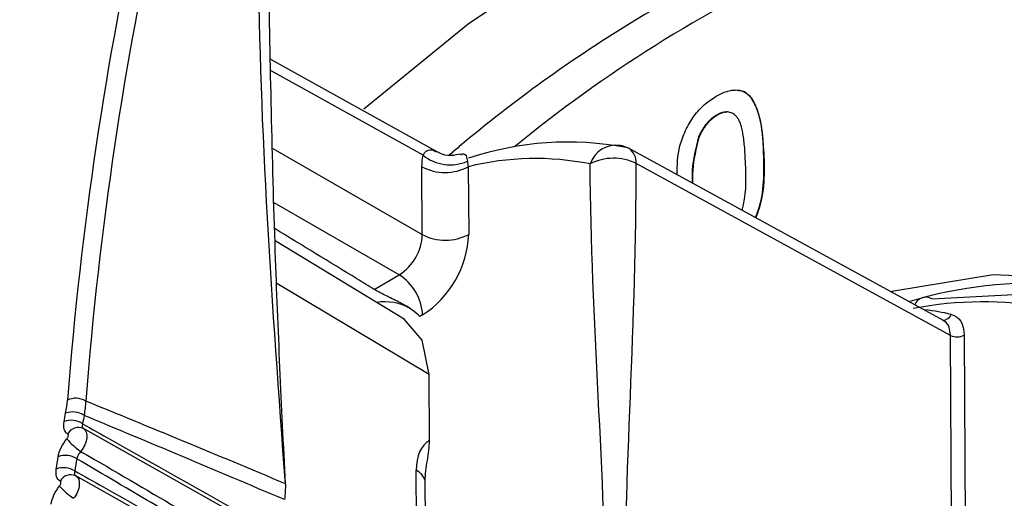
# Model space of a CAD drawing. Header units: millimetres. Extents: x -117 to 444, y -157 to 472.
# Tile 14 of 160: x 307.49 to 315, y -61.67 to -58.01. Entities that reach past the tile are written whole.
import ezdxf

# ---------------------------------------------------------------- set-up
doc = ezdxf.new("R2010")
doc.units = ezdxf.units.MM

msp = doc.modelspace()

# ---------------------------------------------------------------- linework, layer by layer
at = {"color": 7, "linetype": 'Continuous', "lineweight": 25}
for p, q in [((310.666, -59.0204), (309.403, -58.317)), ((310.5638, -59.0479), (309.405, -58.4025)), ((312.8024, -58.7412), (312.8059, -58.7431)), ((312.6639, -58.908), (312.6674, -58.9099)), ((309.4191, -58.9961), (310.5584, -59.6538)), ((314.531, -60.3085), (312.1347, -58.9974)), ((313.1583, -59.0316), (313.1619, -59.0335)), ((310.5584, -59.6538), (310.5556, -59.1366)), ((310.9092, -59.1354), (310.9119, -59.6526)), ((314.5845, -60.4225), (312.1883, -59.1115)), ((310.3827, -59.9606), (309.4288, -59.41)), ((310.4205, -60.2991), (309.4357, -59.7022)), ((310.1921, -60.072), (310.3827, -59.9606)), ((310.6096, -60.7216), (309.4483, -60.0272)), ((310.5606, -60.2662), (310.5403, -60.278)), ((314.5943, -62.2742), (314.5845, -60.4225)), ((314.6896, -60.4216), (314.6996, -62.2904)), ((310.6123, -61.2254), (310.6096, -60.7216)), ((308.2668, -61.2991), (307.9744, -61.1344)), ((309.5019, -61.9946), (307.9745, -61.1345)), ((310.523, -63.3952), (310.5126, -61.4522)), ((309.4688, -62.3686), (307.9177, -61.4951)), ((310.5894, -63.2408), (310.5803, -61.5323))]:
    msp.add_line(p, q, dxfattribs=at)
at = {"color": 7, "linetype": 'Continuous', "lineweight": 25, "flags": 128}
for points in [[(310.1126, -58.6926), (310.9087, -58.0449), (311.9115, -57.3699), (312.921, -56.8429), (313.921, -56.4723), (314.8956, -56.2641), (315.8293, -56.2216), (316.7074, -56.3454), (317.5159, -56.6336), (318.2418, -57.0815), (318.8738, -57.6821), (319.4016, -58.4259), (319.817, -59.3009), (320.1134, -60.2934), (320.286, -61.3874), (320.332, -62.5657), (320.2509, -63.8096)], [(314.1307, -60.0893), (314.1524, -60.0836), (314.9114, -59.9588), (315.6266, -59.9896), (316.282, -60.1753), (316.8628, -60.5117), (317.3559, -60.9912), (317.7505, -61.6031), (318.0375, -62.3336), (318.2105, -63.1664), (318.2658, -64.0828), (318.216, -64.9407)], [(314.4437, -60.1438), (315.1637, -60.1058), (315.826, -60.2224), (316.4154, -60.491), (316.9183, -60.9054), (317.3231, -61.4562), (317.6205, -62.1306), (317.8037, -62.9132), (317.8685, -63.7859), (317.8134, -64.7286), (317.6396, -65.7198), (317.3512, -66.7366), (316.9548, -67.7556), (316.4595, -68.7533), (315.8766, -69.707), (315.2197, -70.5945), (314.5037, -71.3956)], [(310.6096, -60.7216), (310.5574, -60.4582), (310.4205, -60.2991)]]:
    msp.add_lwpolyline(points, dxfattribs=at)
at = {"color": 7, "linetype": 'Continuous', "lineweight": 25}
for centre, radius, start, end in [((317.9174, -67.0921), 10.4904, 114.93859, 129.39077), ((311.6689, -61.3236), 2.3763, 79.25467, 108.5888), ((312.0381, -59.1812), 0.211, 81.75566, 161.57834), ((312.0147, -59.2166), 0.25, 61.31692, 77.60981), ((312.0608, -59.1017), 0.1279, 355.60269, 54.72056), ((310.7709, -58.7903), 0.3305, 231.20588, 293.38309), ((311.4198, -61.1873), 2.1145, 78.59547, 103.9734), ((312.0161, -59.4538), 0.3832, 63.28303, 117.70365), ((310.7312, -58.7971), 0.3822, 242.65445, 297.7514), ((310.1745, -59.6377), 0.3842, 302.80803, 357.59845), ((310.734, -59.3143), 0.3822, 242.65445, 297.7514), ((310.1442, -59.6204), 0.7684, 302.80803, 357.59845), ((310.1748, -60.2862), 0.3863, 2.96792, 57.43915), ((315.2184, -63.2782), 3.2536, 65.30967, 106.83578), ((310.2703, -60.5601), 0.3939, 59.97224, 98.92043), ((314.8269, -62.8823), 2.7151, 57.82114, 101.16443), ((314.3976, -60.223), 0.0916, 59.74924, 157.84195), ((314.163, -62.1266), 1.9127, 77.05193, 83.074), ((314.5291, -60.2392), 0.0667, 268.00733, 339.58253), ((314.6361, -60.3199), 0.115, 243.28303, 297.70365), ((307.9168, -61.0452), 0.1425, 58.08513, 116.95593), ((307.892, -61.166), 0.1586, 56.34534, 109.41525), ((307.8809, -61.2296), 0.1585, 56.49313, 109.60961), ((307.9359, -61.2181), 0.0921, 65.28398, 151.54154), ((308.2029, -60.9239), 0.457, 219.13368, 237.15567), ((307.8375, -61.4966), 0.1579, 57.11332, 110.42593), ((307.8234, -61.5904), 0.1577, 57.33097, 110.71276), ((310.4495, -61.5741), 0.1373, 17.73603, 62.63727), ((307.8788, -61.5774), 0.0911, 65.50758, 152.70347), ((308.1652, -61.2509), 0.4929, 220.8481, 237.46733)]:
    msp.add_arc(centre, radius, start, end, dxfattribs=at)
for centre, major_axis, ratio, start_param, end_param in [((335.1804, -78.978), (-19.74, 32.6201), 0.583785, 0.546872, 0.681988), ((335.2499, -78.9359), (-19.6896, 32.5338), 0.583811, 0.546848, 0.681964), ((1370.3523, -655.8145), (1071.61, -597.4503), 0.015023, 3.007812, 3.018218), ((1369.6577, -656.2348), (1070.9057, -597.8518), 0.014445, 3.00758, 3.018039), ((310.86, -61.6601), (-0.2458, 0.4358), 0.563317, 0.007966, 0.791072)]:
    msp.add_ellipse(centre, major_axis=major_axis, ratio=ratio, start_param=start_param, end_param=end_param, dxfattribs=at)
for points, knots in [([(305.0482, -80.4502), (305.0875, -80.4288), (305.2518, -80.3361), (305.7921, -80.0372), (309.2185, -78.1337), (315.5589, -74.5679), (323.0156, -70.3032), (327.7052, -67.5994), (332.809, -64.6497), (341.1178, -59.8124), (349.8811, -54.655), (354.7278, -51.7877), (355.5797, -51.2835), (355.8488, -51.1233), (355.9232, -51.0781)], [0.098562, 0.098562, 0.098562, 0.098562, 0.1010315, 0.108844, 0.1322815, 0.311969, 0.468219, 0.5005877, 0.530719, 0.702594, 0.8666565, 0.890094, 0.8979065, 0.900907, 0.900907, 0.900907, 0.900907]), ([(320.2941, -63.181), (320.3036, -62.7924), (320.326, -61.8758), (320.1134, -60.6381), (319.722, -59.4691), (319.1765, -58.5238), (318.4758, -57.7665), (317.6757, -57.2472), (316.8015, -56.9431), (315.8225, -56.8255), (314.6835, -56.9384), (313.4158, -57.3384), (312.1164, -58.0164), (311.2356, -58.6459), (310.789, -59.0254), (310.7635, -59.0471)], [0, 0, 0, 0, 0.067527, 0.159257, 0.240374, 0.323425, 0.404543, 0.487594, 0.559491, 0.63272, 0.721857, 0.813581, 0.902717, 0.994441, 1, 1, 1, 1]), ([(309.5146, -61.5553), (309.4863, -60.9646), (309.4238, -59.6594), (309.4, -58.3549), (309.387, -57.6407)], [0, 0, 0, 0, 0.452549, 1, 1, 1, 1]), ([(312.7996, -58.5967), (312.8133, -58.5893), (312.8401, -58.5748), (312.8793, -58.5597), (312.9166, -58.5514), (312.9516, -58.5488), (312.984, -58.5526), (313.0131, -58.5631), (313.0386, -58.5802), (313.0603, -58.6045), (313.0795, -58.6341), (313.0969, -58.6689), (313.1128, -58.7086), (313.1243, -58.7457), (313.1328, -58.7786), (313.1385, -58.8064), (313.1436, -58.8372), (313.1477, -58.8708), (313.1513, -58.907), (313.1545, -58.9459), (313.1567, -58.9877), (313.1578, -59.0167), (313.1583, -59.0316)], [0, 0, 0, 0, 0.056724, 0.111437, 0.164368, 0.216435, 0.267641, 0.31736, 0.367473, 0.41821, 0.471404, 0.527966, 0.588061, 0.652134, 0.686345, 0.723264, 0.76261, 0.804739, 0.84943, 0.896711, 0.94689, 1, 1, 1, 1]), ([(312.5009, -59.1978), (312.502, -59.1254), (312.5035, -59.0161), (312.563, -58.8582), (312.6264, -58.7464), (312.7098, -58.6549), (312.7697, -58.6161), (312.7996, -58.5967)], [0, 0, 0, 0, 0.330023, 0.497732, 0.665041, 0.832355, 1, 1, 1, 1]), ([(312.9687, -58.5542), (312.9713, -58.5539), (313.002, -58.5511), (313.0483, -58.5825), (313.1393, -58.7181), (313.1518, -58.8934), (313.1619, -59.0335)], [0, 0, 0, 0, 0.015235, 0.179574, 0.344389, 1, 1, 1, 1]), ([(312.8024, -58.7412), (312.7954, -58.7455), (312.7816, -58.7539), (312.7614, -58.7697), (312.7424, -58.7876), (312.7243, -58.8075), (312.7076, -58.8298), (312.6915, -58.8538), (312.677, -58.8801), (312.6683, -58.8986), (312.6639, -58.908)], [0, 0, 0, 0, 0.127665, 0.251739, 0.372753, 0.492147, 0.61407, 0.737197, 0.865607, 1, 1, 1, 1]), ([(312.8059, -58.7431), (312.7989, -58.7474), (312.7851, -58.7558), (312.7649, -58.7716), (312.7459, -58.7895), (312.7278, -58.8094), (312.7111, -58.8316), (312.6951, -58.8557), (312.6805, -58.882), (312.6718, -58.9005), (312.6674, -58.9099)], [0, 0, 0, 0, 0.127665, 0.251739, 0.372753, 0.492147, 0.61407, 0.737197, 0.865607, 1, 1, 1, 1]), ([(313.0223, -59.1096), (313.0215, -59.0862), (313.0199, -59.0414), (313.0152, -58.9788), (313.0091, -58.9232), (313.0016, -58.8747), (312.9923, -58.8334), (312.9815, -58.7991), (312.969, -58.772), (312.9545, -58.752), (312.9387, -58.7379), (312.9222, -58.7272), (312.9047, -58.7202), (312.886, -58.7172), (312.8666, -58.7174), (312.846, -58.7216), (312.8245, -58.7293), (312.8099, -58.7372), (312.8024, -58.7412)], [0, 0, 0, 0, 0.115629, 0.221541, 0.317048, 0.403151, 0.480181, 0.547649, 0.607036, 0.658652, 0.705723, 0.749804, 0.792587, 0.833874, 0.874768, 0.915223, 0.956881, 1, 1, 1, 1]), ([(312.8763, -58.7211), (312.8742, -58.7206), (312.8537, -58.7164), (312.8285, -58.7305), (312.8059, -58.7431)], [0, 0, 0, 0, 0.105983, 1, 1, 1, 1]), ([(312.6639, -58.908), (312.6429, -58.9938), (312.6128, -59.1166), (312.6148, -59.2271), (312.6154, -59.2604)], [0, 0, 0, 0, 0.699085, 1, 1, 1, 1]), ([(312.6674, -58.9099), (312.6464, -58.9957), (312.6164, -59.1185), (312.6183, -59.229), (312.6189, -59.2623)], [0, 0, 0, 0, 0.69901, 1, 1, 1, 1]), ([(310.5638, -59.0479), (310.572, -59.0356), (310.5818, -59.0208), (310.6073, -59.0055), (310.6332, -59.0014), (310.6557, -59.0185), (310.6638, -59.0246)], [0, 0, 0, 0, 0.261954, 0.313567, 0.753341, 1, 1, 1, 1]), ([(310.8518, -59.0384), (310.8271, -59.0438), (310.773, -59.0556), (310.706, -59.0436), (310.6739, -59.0223), (310.6669, -59.0177)], [0, 0, 0, 0, 0.395306, 0.867383, 1, 1, 1, 1]), ([(310.8526, -59.0443), (310.8567, -59.0419), (310.8727, -59.0326), (310.8922, -59.0427), (310.8992, -59.0786), (310.9021, -59.0936)], [0, 0, 0, 0, 0.169826, 0.652173, 1, 1, 1, 1]), ([(313.1583, -59.0316), (313.1628, -59.1778), (313.1676, -59.3381), (313.1028, -59.5089), (313.0971, -59.524)], [0, 0, 0, 0, 0.911815, 1, 1, 1, 1]), ([(313.1619, -59.0335), (313.1663, -59.1797), (313.1711, -59.3401), (313.1064, -59.5108), (313.1006, -59.5259)], [0, 0, 0, 0, 0.911761, 1, 1, 1, 1]), ([(312.996, -59.4687), (312.9998, -59.4541), (313.0325, -59.3272), (313.0271, -59.2118), (313.0223, -59.1096)], [0, 0, 0, 0, 0.115102, 1, 1, 1, 1]), ([(310.1921, -60.072), (310.1479, -60.0449), (309.8953, -59.89), (309.6423, -59.7354), (309.4335, -59.6078)], [0, 0, 0, 0, 0.174879, 1, 1, 1, 1]), ([(310.5403, -60.278), (310.5081, -60.2441), (310.455, -60.2091), (310.3599, -60.1583), (310.3254, -60.1415), (310.2548, -60.1067), (310.2193, -60.0887), (310.1921, -60.072)], [0, 0, 0, 0, 0.5, 0.5, 0.75, 0.75, 1, 1, 1, 1]), ([(314.5845, -60.4225), (314.5823, -60.4011), (314.578, -60.3581), (314.5554, -60.3215), (314.5352, -60.3128), (314.53, -60.3106)], [0, 0, 0, 0, 0.4258229, 0.8516416, 1, 1, 1, 1]), ([(307.9684, -61.0975), (307.967, -61.1021), (307.966, -61.1066), (307.9656, -61.1106), (307.9651, -61.1163), (307.9655, -61.1214), (307.967, -61.1254), (307.9685, -61.1294), (307.9711, -61.1325), (307.9744, -61.1344)], [0, 0, 0, 0, 0.0000367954, 0.0000367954, 0.0000367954, 0.0000886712, 0.0000886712, 0.0000886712, 0.0001402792, 0.0001402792, 0.0001402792, 0.0001402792]), ([(307.9684, -61.0975), (308.0407, -61.1382), (308.113, -61.1789), (308.1852, -61.2196), (308.5702, -61.4364), (308.9552, -61.6534), (309.3402, -61.8704), (309.3865, -61.8965), (309.4328, -61.9226), (309.4791, -61.9487)], [0.000203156, 0.000203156, 0.000203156, 0.000203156, 0.000815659, 0.000815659, 0.000815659, 0.004078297, 0.004078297, 0.004078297, 0.004470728, 0.004470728, 0.004470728, 0.004470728]), ([(307.8485, -61.2123), (307.8493, -61.2114), (307.85, -61.2104), (307.8507, -61.2094), (307.8527, -61.2068), (307.8544, -61.2039), (307.8558, -61.201), (307.8572, -61.1981), (307.8583, -61.1951), (307.859, -61.1923), (307.8597, -61.1895), (307.86, -61.1868), (307.8599, -61.1844), (307.8598, -61.182), (307.8594, -61.1798), (307.8585, -61.1781), (307.8577, -61.1764), (307.8564, -61.1751), (307.8549, -61.1742)], [0, 0, 0, 0, 0.0000073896, 0.0000073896, 0.0000073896, 0.0000273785, 0.0000273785, 0.0000273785, 0.0000474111, 0.0000474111, 0.0000474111, 0.0000674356, 0.0000674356, 0.0000674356, 0.0000874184, 0.0000874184, 0.0000874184, 0.0001073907, 0.0001073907, 0.0001073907, 0.0001073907]), ([(307.9744, -61.1344), (307.994, -61.1454), (308.0033, -61.1723), (307.996, -61.2387), (307.9792, -61.2774), (307.9551, -61.3078)], [0, 0, 0, 0, 0.5, 0.5, 1, 1, 1, 1]), ([(310.5803, -61.5323), (310.58, -61.4835), (310.5885, -61.431), (310.6051, -61.3262), (310.6125, -61.2741), (310.6123, -61.2254)], [0, 0, 0, 0, 0.5, 0.5, 1, 1, 1, 1]), ([(307.9551, -61.3078), (307.9511, -61.3122), (307.9473, -61.3169), (307.9438, -61.3218), (307.9389, -61.3287), (307.9345, -61.336), (307.931, -61.3431), (307.9275, -61.3503), (307.9249, -61.3574), (307.9232, -61.364)], [0, 0, 0, 0, 0.0000359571, 0.0000359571, 0.0000359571, 0.0000872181, 0.0000872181, 0.0000872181, 0.0001385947, 0.0001385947, 0.0001385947, 0.0001385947]), ([(307.9551, -61.3078), (307.99, -61.3283), (308.0249, -61.3489), (308.0599, -61.3694), (308.2998, -61.5103), (308.5398, -61.6513), (308.7797, -61.7922), (309.0121, -61.9288), (309.2446, -62.0654), (309.477, -62.2019)], [0.000212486, 0.000212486, 0.000212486, 0.000212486, 0.000508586, 0.000508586, 0.000508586, 0.00254293, 0.00254293, 0.00254293, 0.004514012, 0.004514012, 0.004514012, 0.004514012]), ([(309.4489, -62.2658), (309.3437, -62.2036), (309.2385, -62.1415), (309.1334, -62.0793), (308.73, -61.841), (308.3266, -61.6026), (307.9232, -61.364)], [0, 0, 0, 0, 0.000893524, 0.000893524, 0.000893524, 0.004320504, 0.004320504, 0.004320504, 0.004320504]), ([(307.9085, -61.4577), (307.9073, -61.4623), (307.9065, -61.4668), (307.9063, -61.4708), (307.906, -61.4765), (307.9067, -61.4816), (307.9085, -61.4856), (307.9102, -61.4896), (307.913, -61.4927), (307.9165, -61.4945)], [0, 0, 0, 0, 0.000036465, 0.000036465, 0.000036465, 0.0000880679, 0.0000880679, 0.0000880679, 0.0001394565, 0.0001394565, 0.0001394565, 0.0001394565]), ([(307.9085, -61.4577), (307.9807, -61.4984), (308.0529, -61.539), (308.1251, -61.5797), (308.5095, -61.7963), (308.8939, -62.0129), (309.2782, -62.2296), (309.3334, -62.2607), (309.3886, -62.2919), (309.4438, -62.323)], [0.000202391, 0.000202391, 0.000202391, 0.000202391, 0.000814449, 0.000814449, 0.000814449, 0.004072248, 0.004072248, 0.004072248, 0.004540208, 0.004540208, 0.004540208, 0.004540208]), ([(307.7923, -61.5733), (307.7931, -61.5724), (307.7938, -61.5714), (307.7945, -61.5704), (307.7964, -61.5678), (307.7981, -61.5649), (307.7994, -61.562), (307.8007, -61.5591), (307.8017, -61.5562), (307.8023, -61.5534), (307.803, -61.5506), (307.8032, -61.5479), (307.8031, -61.5456), (307.8029, -61.5432), (307.8024, -61.5411), (307.8015, -61.5394), (307.8006, -61.5378), (307.7993, -61.5365), (307.7978, -61.5357)], [0, 0, 0, 0, 0.0000072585, 0.0000072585, 0.0000072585, 0.0000270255, 0.0000270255, 0.0000270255, 0.0000468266, 0.0000468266, 0.0000468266, 0.0000666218, 0.0000666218, 0.0000666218, 0.0000863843, 0.0000863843, 0.0000863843, 0.0001061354, 0.0001061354, 0.0001061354, 0.0001061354]), ([(307.9165, -61.4945), (307.9364, -61.5049), (307.9463, -61.5313), (307.94, -61.5971), (307.9239, -61.6359), (307.9001, -61.6665)], [0, 0, 0, 0, 0.5, 0.5, 1, 1, 1, 1])]:
    msp.add_open_spline(points, degree=3, knots=knots, dxfattribs=at)
for points in [[(309.5146, -61.5553), (309.4161, -60.199), (309.3177, -58.8427), (309.3107, -57.5373)], [(310.5556, -59.1366), (310.5555, -59.105), (310.5582, -59.0754), (310.5638, -59.0479)], [(310.9021, -59.0936), (310.9029, -59.1066), (310.9053, -59.1205), (310.9092, -59.1354)], [(311.9614, -62.6619), (311.955, -61.4591), (311.8443, -60.3173), (311.8379, -59.1146)], [(312.1016, -62.6607), (312.0951, -61.4579), (312.1948, -60.3143), (312.1883, -59.1115)], [(314.5915, -60.2625), (314.6519, -60.2764), (314.6891, -60.3368), (314.6896, -60.4216)], [(307.8392, -61.0164), (307.8454, -60.9827), (307.8497, -60.95), (307.8522, -60.9182)], [(307.9922, -60.9243), (307.9901, -60.9598), (307.986, -60.9963), (307.9799, -61.034)], [(307.8277, -61.0803), (307.8315, -61.059), (307.8354, -61.0377), (307.8392, -61.0164)], [(307.8549, -61.1742), (307.83, -61.1601), (307.8198, -61.1249), (307.8277, -61.0803)], [(307.9799, -61.034), (307.976, -61.0552), (307.9722, -61.0763), (307.9684, -61.0975)], [(307.7824, -61.3487), (307.7895, -61.3043), (307.8143, -61.2531), (307.8485, -61.2123)], [(307.7677, -61.4429), (307.7725, -61.4115), (307.7774, -61.3801), (307.7824, -61.3487)], [(307.9232, -61.364), (307.9182, -61.3953), (307.9133, -61.4265), (307.9085, -61.4577)], [(307.7978, -61.5357), (307.7721, -61.5222), (307.7608, -61.4874), (307.7677, -61.4429)], [(307.729, -61.7103), (307.735, -61.666), (307.7588, -61.6146), (307.7923, -61.5733)], [(309.5146, -61.5553), (309.5148, -61.5945), (309.5126, -61.635), (309.508, -61.6766)]]:
    msp.add_open_spline(points, degree=3, dxfattribs=at)

doc.saveas('drawing.dxf')
